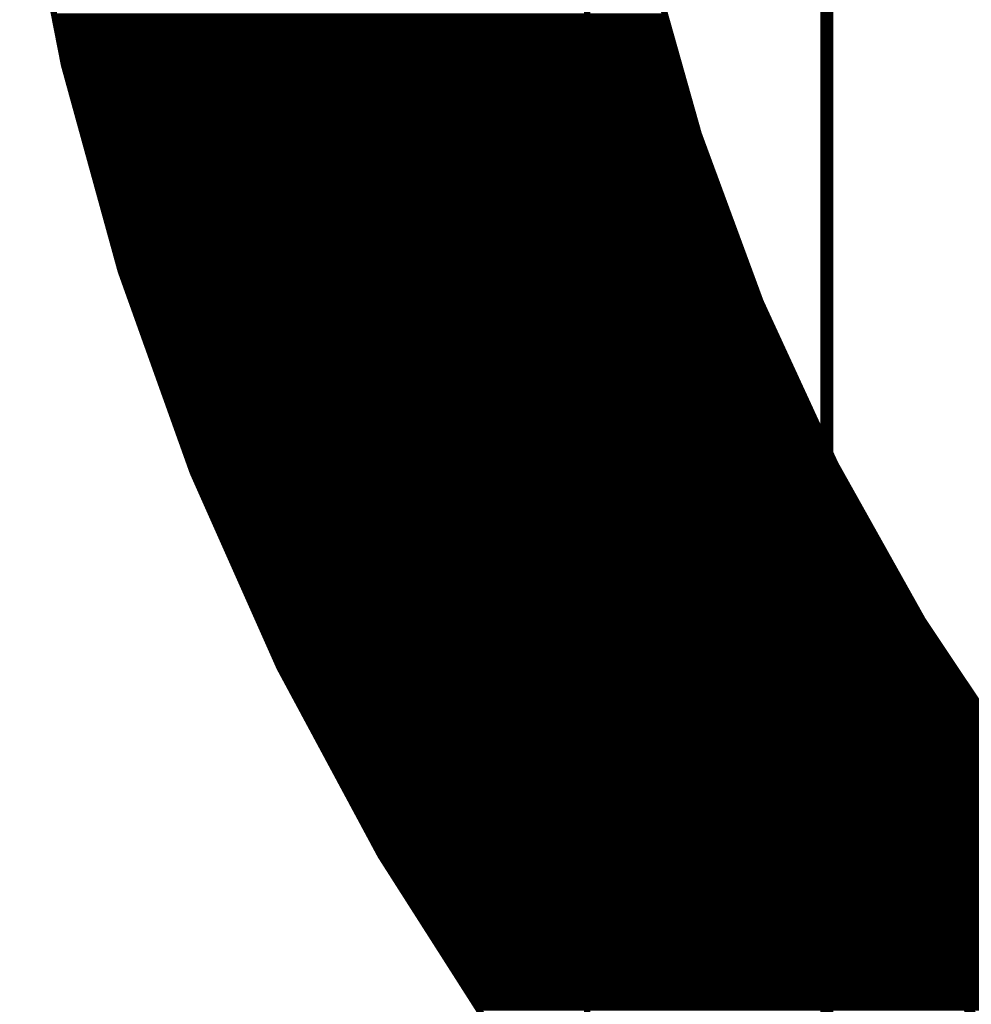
# Model space of a CAD drawing. Extents: x -13 to 79, y -40 to 78.
# Tile 17 of 96: x -13 to 2, y 7 to 23. Entities that reach past the tile are written whole.
import ezdxf

# ---------------------------------------------------------------- set-up
doc = ezdxf.new("R2010")
doc.units = 0
for name, color, linetype in [('1', 22, 'CONTINUOUS'), ('16', 175, 'CONTINUOUS'), ('20', 213, 'CONTINUOUS'), ('21', 253, 'CONTINUOUS')]:
    doc.layers.add(name, color=color, linetype=linetype)

msp = doc.modelspace()

# ---------------------------------------------------------------- linework, layer by layer
at = {"layer": '1', "const_width": 0.2032}
msp.add_lwpolyline([(0, 64.77), (0, 0)], dxfattribs=at)
at = {"layer": '16', "const_width": 0.2032}
msp.add_lwpolyline([(0, 64.77), (0, 0)], dxfattribs=at)
at = {"layer": '20', "const_width": 0.1524}
msp.add_lwpolyline([(0, 3), (0, 61.77)], dxfattribs=at)
msp.add_lwpolyline([(3.4925, 6.5375, 1), (3.4925, 9.3375, 1), (3.4925, 6.5375)], format="xyb", dxfattribs=at)
at = {"layer": '21', "const_width": 0.1016}
for points in [[(-3.81, 32.385), (-3.81, 6.35)], [(-3.81, 6.35), (-3.81, 32.385)], [(-12.126, 22.29), (-12.7806, 25.6217)], [(-2.8099, 23.9354), (-2.0385, 21.2001)], [(-12.2779, 23.0632), (-3.81, 23.0632)], [(-12.258, 22.9616), (-3.81, 22.9616)], [(-3.81, 23.0632), (-2.5639, 23.0632)], [(-3.81, 22.9616), (-2.5353, 22.9616)], [(-12.238, 22.86), (-3.81, 22.86)], [(-3.81, 22.86), (-2.5066, 22.86)], [(-12.218, 22.7584), (-3.81, 22.7584)], [(-12.1981, 22.6568), (-3.81, 22.6568)], [(-3.81, 22.7584), (-2.478, 22.7584)], [(-3.81, 22.6568), (-2.4493, 22.6568)], [(-12.1781, 22.5552), (-3.81, 22.5552)], [(-3.81, 22.5552), (-2.4207, 22.5552)], [(-12.1582, 22.4536), (-3.81, 22.4536)], [(-12.1382, 22.352), (-3.81, 22.352)], [(-3.81, 22.4536), (-2.392, 22.4536)], [(-3.81, 22.352), (-2.3634, 22.352)], [(-11.2243, 19.0165), (-12.126, 22.29)], [(-12.1151, 22.2504), (-3.81, 22.2504)], [(-3.81, 22.2504), (-2.3347, 22.2504)], [(-12.0871, 22.1488), (-3.81, 22.1488)], [(-12.0591, 22.0472), (-3.81, 22.0472)], [(-3.81, 22.1488), (-2.306, 22.1488)], [(-3.81, 22.0472), (-2.2774, 22.0472)], [(-12.0312, 21.9456), (-3.81, 21.9456)], [(-3.81, 21.9456), (-2.2487, 21.9456)], [(-12.0032, 21.844), (-3.81, 21.844)], [(-11.9752, 21.7424), (-3.81, 21.7424)], [(-3.81, 21.844), (-2.2201, 21.844)], [(-3.81, 21.7424), (-2.1914, 21.7424)], [(-11.9472, 21.6408), (-3.81, 21.6408)], [(-3.81, 21.6408), (-2.1628, 21.6408)], [(-11.9192, 21.5392), (-3.81, 21.5392)], [(-11.8912, 21.4376), (-3.81, 21.4376)], [(-3.81, 21.5392), (-2.1341, 21.5392)], [(-3.81, 21.4376), (-2.1055, 21.4376)], [(-11.8632, 21.336), (-3.81, 21.336)], [(-11.8353, 21.2344), (-3.81, 21.2344)], [(-3.81, 21.336), (-2.0768, 21.336)], [(-3.81, 21.2344), (-2.0482, 21.2344)], [(-11.8073, 21.1328), (-3.81, 21.1328)], [(-3.81, 21.1328), (-2.0137, 21.1328)], [(-2.0385, 21.2001), (-1.0548, 18.5338)], [(-11.7793, 21.0312), (-3.81, 21.0312)], [(-11.7513, 20.9296), (-3.81, 20.9296)], [(-3.81, 21.0312), (-1.9762, 21.0312)], [(-3.81, 20.9296), (-1.9387, 20.9296)], [(-11.7233, 20.828), (-3.81, 20.828)], [(-3.81, 20.828), (-1.9012, 20.828)], [(-11.6953, 20.7264), (-3.81, 20.7264)], [(-11.6673, 20.6248), (-3.81, 20.6248)], [(-3.81, 20.7264), (-1.8637, 20.7264)], [(-3.81, 20.6248), (-1.8262, 20.6248)], [(-11.6393, 20.5232), (-3.81, 20.5232)], [(-3.81, 20.5232), (-1.7888, 20.5232)], [(-11.6114, 20.4216), (-3.81, 20.4216)], [(-11.5834, 20.32), (-3.81, 20.32)], [(-3.81, 20.4216), (-1.7513, 20.4216)], [(-3.81, 20.32), (-1.7138, 20.32)], [(-11.5554, 20.2184), (-3.81, 20.2184)], [(-3.81, 20.2184), (-1.6763, 20.2184)], [(-11.5274, 20.1168), (-3.81, 20.1168)], [(-11.4994, 20.0152), (-3.81, 20.0152)], [(-3.81, 20.1168), (-1.6388, 20.1168)], [(-3.81, 20.0152), (-1.6013, 20.0152)], [(-11.4714, 19.9136), (-3.81, 19.9136)], [(-3.81, 19.9136), (-1.5639, 19.9136)], [(-11.4434, 19.812), (-3.81, 19.812)], [(-11.4155, 19.7104), (-3.81, 19.7104)], [(-3.81, 19.812), (-1.5264, 19.812)], [(-3.81, 19.7104), (-1.4889, 19.7104)], [(-11.3875, 19.6088), (-3.81, 19.6088)], [(-11.3595, 19.5072), (-3.81, 19.5072)], [(-3.81, 19.6088), (-1.4514, 19.6088)], [(-3.81, 19.5072), (-1.4139, 19.5072)], [(-11.3315, 19.4056), (-3.81, 19.4056)], [(-3.81, 19.4056), (-1.3765, 19.4056)], [(-11.3035, 19.304), (-3.81, 19.304)], [(-11.2755, 19.2024), (-3.81, 19.2024)], [(-3.81, 19.304), (-1.339, 19.304)], [(-3.81, 19.2024), (-1.3015, 19.2024)], [(-11.2475, 19.1008), (-3.81, 19.1008)], [(-3.81, 19.1008), (-1.264, 19.1008)], [(-10.0805, 15.8196), (-11.2243, 19.0165)], [(-11.2181, 18.9992), (-3.81, 18.9992)], [(-11.1818, 18.8976), (-3.81, 18.8976)], [(-3.81, 18.9992), (-1.2265, 18.9992)], [(-3.81, 18.8976), (-1.189, 18.8976)], [(-11.1454, 18.796), (-3.81, 18.796)], [(-3.81, 18.796), (-1.1516, 18.796)], [(-11.1091, 18.6944), (-3.81, 18.6944)], [(-11.0727, 18.5928), (-3.81, 18.5928)], [(-3.81, 18.6944), (-1.1141, 18.6944)], [(-3.81, 18.5928), (-1.0766, 18.5928)], [(-11.0364, 18.4912), (-3.81, 18.4912)], [(-3.81, 18.4912), (-1.0352, 18.4912)], [(-1.0548, 18.5338), (0.135, 15.9528)], [(-11, 18.3896), (-3.81, 18.3896)], [(-10.9637, 18.288), (-3.81, 18.288)], [(-3.81, 18.3896), (-0.9884, 18.3896)], [(-3.81, 18.288), (-0.9415, 18.288)], [(-10.9273, 18.1864), (-3.81, 18.1864)], [(-3.81, 18.1864), (-0.8947, 18.1864)], [(-10.891, 18.0848), (-3.81, 18.0848)], [(-10.8546, 17.9832), (-3.81, 17.9832)], [(-3.81, 18.0848), (-0.8478, 18.0848)], [(-3.81, 17.9832), (-0.801, 17.9832)], [(-10.8183, 17.8816), (-3.81, 17.8816)], [(-3.81, 17.8816), (-0.7542, 17.8816)], [(-10.7819, 17.78), (-3.81, 17.78)], [(-10.7456, 17.6784), (-3.81, 17.6784)], [(-3.81, 17.78), (-0.7073, 17.78)], [(-3.81, 17.6784), (-0.6605, 17.6784)], [(-10.7092, 17.5768), (-3.81, 17.5768)], [(-10.6729, 17.4752), (-3.81, 17.4752)], [(-3.81, 17.5768), (-0.6137, 17.5768)], [(-3.81, 17.4752), (-0.5668, 17.4752)], [(-10.6365, 17.3736), (-3.81, 17.3736)], [(-3.81, 17.3736), (-0.52, 17.3736)], [(-10.6002, 17.272), (-3.81, 17.272)], [(-10.5638, 17.1704), (-3.81, 17.1704)], [(-3.81, 17.272), (-0.4731, 17.272)], [(-3.81, 17.1704), (-0.4263, 17.1704)], [(-10.5275, 17.0688), (-3.81, 17.0688)], [(-3.81, 17.0688), (-0.3795, 17.0688)], [(-10.4911, 16.9672), (-3.81, 16.9672)], [(-10.4548, 16.8656), (-3.81, 16.8656)], [(-3.81, 16.9672), (-0.3326, 16.9672)], [(-3.81, 16.8656), (-0.2858, 16.8656)], [(-10.4184, 16.764), (-3.81, 16.764)], [(-3.81, 16.764), (-0.2389, 16.764)], [(-10.3821, 16.6624), (-3.81, 16.6624)], [(-10.3457, 16.5608), (-3.81, 16.5608)], [(-3.81, 16.6624), (-0.1921, 16.6624)], [(-3.81, 16.5608), (-0.1453, 16.5608)], [(-10.3094, 16.4592), (-3.81, 16.4592)], [(-3.81, 16.4592), (-0.0984, 16.4592)], [(-10.273, 16.3576), (-3.81, 16.3576)], [(-10.2367, 16.256), (-3.81, 16.256)], [(-3.81, 16.3576), (-0.0516, 16.3576)], [(-3.81, 16.256), (-0.0048, 16.256)], [(-10.2003, 16.1544), (-3.81, 16.1544)], [(-3.81, 16.1544), (0.0421, 16.1544)], [(-10.1639, 16.0528), (-3.81, 16.0528)], [(-10.1276, 15.9512), (-3.81, 15.9512)], [(-3.81, 16.0528), (0.0889, 16.0528)], [(-3.81, 15.9512), (0.1359, 15.9512)], [(0.135, 15.9528), (1.5237, 13.4732)], [(-10.0913, 15.8496), (-3.81, 15.8496)], [(-8.701, 12.717), (-10.0805, 15.8196)], [(-3.81, 15.8496), (0.1928, 15.8496)], [(-10.0487, 15.748), (-3.81, 15.748)], [(-10.0035, 15.6464), (-3.81, 15.6464)], [(-3.81, 15.748), (0.2497, 15.748)], [(-3.81, 15.6464), (0.3066, 15.6464)], [(-9.9583, 15.5448), (-3.81, 15.5448)], [(-9.9132, 15.4432), (-3.81, 15.4432)], [(-3.81, 15.5448), (0.3635, 15.5448)], [(-3.81, 15.4432), (0.4204, 15.4432)], [(-9.868, 15.3416), (-3.81, 15.3416)], [(-3.81, 15.3416), (0.4773, 15.3416)], [(-9.8228, 15.24), (-3.81, 15.24)], [(-9.7776, 15.1384), (-3.81, 15.1384)], [(-3.81, 15.24), (0.5342, 15.24)], [(-3.81, 15.1384), (0.5911, 15.1384)], [(-9.7325, 15.0368), (-3.81, 15.0368)], [(-3.81, 15.0368), (0.648, 15.0368)], [(-9.6873, 14.9352), (-3.81, 14.9352)], [(-9.6421, 14.8336), (-3.81, 14.8336)], [(-3.81, 14.9352), (0.7049, 14.9352)], [(-3.81, 14.8336), (0.7618, 14.8336)], [(-9.5969, 14.732), (-3.81, 14.732)], [(-3.81, 14.732), (0.8187, 14.732)], [(-9.5517, 14.6304), (-3.81, 14.6304)], [(-9.5066, 14.5288), (-3.81, 14.5288)], [(-3.81, 14.6304), (0.8756, 14.6304)], [(-3.81, 14.5288), (0.9325, 14.5288)], [(-9.4614, 14.4272), (-3.81, 14.4272)], [(-3.81, 14.4272), (0.9894, 14.4272)], [(-9.4162, 14.3256), (-3.81, 14.3256)], [(-9.371, 14.224), (-3.81, 14.224)], [(-3.81, 14.3256), (1.0463, 14.3256)], [(-3.81, 14.224), (1.1032, 14.224)], [(-9.3259, 14.1224), (-3.81, 14.1224)], [(-3.81, 14.1224), (1.1601, 14.1224)], [(-9.2807, 14.0208), (-3.81, 14.0208)], [(-9.2355, 13.9192), (-3.81, 13.9192)], [(-3.81, 14.0208), (1.217, 14.0208)], [(-3.81, 13.9192), (1.2739, 13.9192)], [(-9.1903, 13.8176), (-3.81, 13.8176)], [(-3.81, 13.8176), (1.3308, 13.8176)], [(-9.1452, 13.716), (-3.81, 13.716)], [(-9.1, 13.6144), (-3.81, 13.6144)], [(-3.81, 13.716), (1.3877, 13.716)], [(-3.81, 13.6144), (1.4446, 13.6144)], [(-9.0548, 13.5128), (-3.81, 13.5128)], [(-9.0096, 13.4112), (-3.81, 13.4112)], [(-3.81, 13.5128), (1.5015, 13.5128)], [(-3.81, 13.4112), (1.5651, 13.4112)], [(1.5237, 13.4732), (3.1026, 11.1101)], [(-8.9645, 13.3096), (-3.81, 13.3096)], [(-3.81, 13.3096), (1.633, 13.3096)], [(-8.9193, 13.208), (-3.81, 13.208)], [(-8.8741, 13.1064), (-3.81, 13.1064)], [(-3.81, 13.208), (1.7009, 13.208)], [(-3.81, 13.1064), (1.7688, 13.1064)], [(-8.8289, 13.0048), (-3.81, 13.0048)], [(-3.81, 13.0048), (1.8366, 13.0048)], [(-8.7838, 12.9032), (-3.81, 12.9032)], [(-8.7386, 12.8016), (-3.81, 12.8016)], [(-3.81, 12.9032), (1.9045, 12.9032)], [(-3.81, 12.8016), (1.9724, 12.8016)], [(-7.0935, 9.7263), (-8.701, 12.717)], [(-8.6918, 12.7), (-3.81, 12.7)], [(-3.81, 12.7), (2.0403, 12.7)], [(-8.6372, 12.5984), (-3.81, 12.5984)], [(-8.5826, 12.4968), (-3.81, 12.4968)], [(-3.81, 12.5984), (2.1082, 12.5984)], [(-3.81, 12.4968), (2.1761, 12.4968)], [(-8.528, 12.3952), (-3.81, 12.3952)], [(-3.81, 12.3952), (2.244, 12.3952)], [(-8.4734, 12.2936), (-3.81, 12.2936)], [(-8.4188, 12.192), (-3.81, 12.192)], [(-3.81, 12.2936), (2.3119, 12.2936)], [(-3.81, 12.192), (2.3797, 12.192)], [(-8.3642, 12.0904), (-3.81, 12.0904)], [(-3.81, 12.0904), (2.4476, 12.0904)], [(-8.3096, 11.9888), (-3.81, 11.9888)], [(-8.2549, 11.8872), (-3.81, 11.8872)], [(-3.81, 11.9888), (2.5155, 11.9888)], [(-3.81, 11.8872), (2.5834, 11.8872)], [(-8.2003, 11.7856), (-3.81, 11.7856)], [(-8.1457, 11.684), (-3.81, 11.684)], [(-3.81, 11.7856), (2.6513, 11.7856)], [(-3.81, 11.684), (2.7192, 11.684)], [(-8.0911, 11.5824), (-3.81, 11.5824)], [(-3.81, 11.5824), (2.7871, 11.5824)], [(-8.0365, 11.4808), (-3.81, 11.4808)], [(-7.9819, 11.3792), (-3.81, 11.3792)], [(-3.81, 11.4808), (2.8549, 11.4808)], [(-3.81, 11.3792), (2.9228, 11.3792)], [(-7.9273, 11.2776), (-3.81, 11.2776)], [(-3.81, 11.2776), (2.9907, 11.2776)], [(-7.8727, 11.176), (-3.81, 11.176)], [(-7.8181, 11.0744), (-3.81, 11.0744)], [(-3.81, 11.176), (3.0586, 11.176)], [(-3.81, 11.0744), (3.1308, 11.0744)], [(-7.7635, 10.9728), (-3.81, 10.9728)], [(-3.81, 10.9728), (3.2109, 10.9728)], [(-7.7089, 10.8712), (-3.81, 10.8712)], [(-7.6542, 10.7696), (-3.81, 10.7696)], [(-3.81, 10.8712), (3.291, 10.8712)], [(-3.81, 10.7696), (3.3711, 10.7696)], [(-7.5996, 10.668), (-3.81, 10.668)], [(-3.81, 10.668), (3.4512, 10.668)], [(-7.545, 10.5664), (-3.81, 10.5664)], [(-7.4904, 10.4648), (-3.81, 10.4648)], [(-3.81, 10.5664), (3.5313, 10.5664)], [(-3.81, 10.4648), (3.6114, 10.4648)], [(-7.4358, 10.3632), (-3.81, 10.3632)], [(-3.81, 10.3632), (3.6914, 10.3632)], [(-7.3812, 10.2616), (-3.81, 10.2616)], [(-7.3266, 10.16), (-3.81, 10.16)], [(-3.81, 10.2616), (3.7715, 10.2616)], [(-3.81, 10.16), (3.8516, 10.16)], [(-7.272, 10.0584), (-3.81, 10.0584)], [(-3.81, 10.0584), (3.9317, 10.0584)], [(-7.2174, 9.9568), (-3.81, 9.9568)], [(-7.1628, 9.8552), (-3.81, 9.8552)], [(-3.81, 9.9568), (4.0118, 9.9568)], [(-3.81, 9.8552), (4.0919, 9.8552)], [(-7.1081, 9.7536), (-3.81, 9.7536)], [(-5.267, 6.864), (-7.0935, 9.7263)], [(-7.0461, 9.652), (-3.81, 9.652)], [(-3.81, 9.7536), (4.172, 9.7536)], [(-3.81, 9.652), (4.2521, 9.652)], [(-6.9812, 9.5504), (-3.81, 9.5504)], [(-3.81, 9.5504), (4.3322, 9.5504)], [(-6.9164, 9.4488), (-3.81, 9.4488)], [(-6.8516, 9.3472), (-3.81, 9.3472)], [(-3.81, 9.4488), (4.4123, 9.4488)], [(-3.81, 9.3472), (4.4924, 9.3472)], [(-6.7867, 9.2456), (-3.81, 9.2456)], [(-3.81, 9.2456), (4.5725, 9.2456)], [(-6.7219, 9.144), (-3.81, 9.144)], [(-6.6571, 9.0424), (-3.81, 9.0424)], [(-3.81, 9.144), (4.6526, 9.144)], [(-3.81, 9.0424), (4.7327, 9.0424)], [(-6.5922, 8.9408), (-3.81, 8.9408)], [(-3.81, 8.9408), (4.8128, 8.9408)], [(-6.5274, 8.8392), (-3.81, 8.8392)], [(-6.4625, 8.7376), (-3.81, 8.7376)], [(-3.81, 8.8392), (4.8982, 8.8392)], [(-3.81, 8.7376), (4.9921, 8.7376)], [(-6.3977, 8.636), (-3.81, 8.636)], [(-3.81, 8.636), (5.086, 8.636)], [(-6.3329, 8.5344), (-3.81, 8.5344)], [(-6.268, 8.4328), (-3.81, 8.4328)], [(-3.81, 8.5344), (5.1799, 8.5344)], [(-3.81, 8.4328), (5.2739, 8.4328)], [(-6.2032, 8.3312), (-3.81, 8.3312)], [(-3.81, 8.3312), (5.3678, 8.3312)], [(-6.1384, 8.2296), (-3.81, 8.2296)], [(-6.0735, 8.128), (-3.81, 8.128)], [(-3.81, 8.2296), (5.4617, 8.2296)], [(-3.81, 8.128), (5.5556, 8.128)], [(-6.0087, 8.0264), (-3.81, 8.0264)], [(-3.81, 8.0264), (5.6495, 8.0264)], [(-5.9439, 7.9248), (-3.81, 7.9248)], [(-5.879, 7.8232), (-3.81, 7.8232)], [(-3.81, 7.9248), (5.7434, 7.9248)], [(-3.81, 7.8232), (5.8374, 7.8232)], [(-5.8142, 7.7216), (-3.81, 7.7216)], [(-5.7494, 7.62), (-3.81, 7.62)], [(-3.81, 7.7216), (5.9313, 7.7216)], [(-3.81, 7.62), (6.0252, 7.62)], [(-5.6845, 7.5184), (-3.81, 7.5184)], [(-3.81, 7.5184), (6.1191, 7.5184)], [(-5.6197, 7.4168), (-3.81, 7.4168)], [(-5.5549, 7.3152), (-3.81, 7.3152)], [(-3.81, 7.4168), (6.213, 7.4168)], [(-3.81, 7.3152), (6.307, 7.3152)]]:
    msp.add_lwpolyline(points, dxfattribs=at)
at = {"layer": '21', "const_width": 0.0508}
for points in [[(-12.258, 22.987, 1), (-12.258, 22.9362)], [(-3.81, 22.987, 1), (-3.81, 22.9362)], [(-3.81, 22.9362, 1), (-3.81, 22.987)], [(-2.5353, 22.9362, 1), (-2.5353, 22.987)], [(-12.238, 22.8854, 1), (-12.238, 22.8346)], [(-3.81, 22.8854, 1), (-3.81, 22.8346)], [(-3.81, 22.8346, 1), (-3.81, 22.8854)], [(-2.5066, 22.8346, 1), (-2.5066, 22.8854)], [(-12.218, 22.7838, 1), (-12.218, 22.733)], [(-12.1981, 22.6822, 1), (-12.1981, 22.6314)], [(-3.81, 22.7838, 1), (-3.81, 22.733)], [(-3.81, 22.6822, 1), (-3.81, 22.6314)], [(-3.81, 22.733, 1), (-3.81, 22.7838)], [(-3.81, 22.6314, 1), (-3.81, 22.6822)], [(-2.478, 22.733, 1), (-2.478, 22.7838)], [(-2.4493, 22.6314, 1), (-2.4493, 22.6822)], [(-12.1781, 22.5806, 1), (-12.1781, 22.5298)], [(-3.81, 22.5806, 1), (-3.81, 22.5298)], [(-3.81, 22.5298, 1), (-3.81, 22.5806)], [(-2.4207, 22.5298, 1), (-2.4207, 22.5806)], [(-12.1582, 22.479, 1), (-12.1582, 22.4282)], [(-12.1382, 22.3774, 1), (-12.1382, 22.3266)], [(-3.81, 22.479, 1), (-3.81, 22.4282)], [(-3.81, 22.3774, 1), (-3.81, 22.3266)], [(-3.81, 22.4282, 1), (-3.81, 22.479)], [(-3.81, 22.3266, 1), (-3.81, 22.3774)], [(-2.392, 22.4282, 1), (-2.392, 22.479)], [(-2.3634, 22.3266, 1), (-2.3634, 22.3774)], [(-12.1015, 22.2967, 1), (-12.1505, 22.2832)], [(-12.1509, 22.2851, 1), (-12.1011, 22.2948)], [(-12.1151, 22.2758, 1), (-12.1151, 22.225)], [(-3.81, 22.2758, 1), (-3.81, 22.225)], [(-3.81, 22.225, 1), (-3.81, 22.2758)], [(-2.3347, 22.225, 1), (-2.3347, 22.2758)], [(-12.0871, 22.1742, 1), (-12.0871, 22.1234)], [(-12.0591, 22.0726, 1), (-12.0591, 22.0218)], [(-3.81, 22.1742, 1), (-3.81, 22.1234)], [(-3.81, 22.0726, 1), (-3.81, 22.0218)], [(-3.81, 22.1234, 1), (-3.81, 22.1742)], [(-3.81, 22.0218, 1), (-3.81, 22.0726)], [(-2.306, 22.1234, 1), (-2.306, 22.1742)], [(-2.2774, 22.0218, 1), (-2.2774, 22.0726)], [(-12.0312, 21.971, 1), (-12.0312, 21.9202)], [(-3.81, 21.971, 1), (-3.81, 21.9202)], [(-3.81, 21.9202, 1), (-3.81, 21.971)], [(-2.2487, 21.9202, 1), (-2.2487, 21.971)], [(-12.0032, 21.8694, 1), (-12.0032, 21.8186)], [(-11.9752, 21.7678, 1), (-11.9752, 21.717)], [(-3.81, 21.8694, 1), (-3.81, 21.8186)], [(-3.81, 21.7678, 1), (-3.81, 21.717)], [(-3.81, 21.8186, 1), (-3.81, 21.8694)], [(-3.81, 21.717, 1), (-3.81, 21.7678)], [(-2.2201, 21.8186, 1), (-2.2201, 21.8694)], [(-2.1914, 21.717, 1), (-2.1914, 21.7678)], [(-11.9472, 21.6662, 1), (-11.9472, 21.6154)], [(-3.81, 21.6662, 1), (-3.81, 21.6154)], [(-3.81, 21.6154, 1), (-3.81, 21.6662)], [(-2.1628, 21.6154, 1), (-2.1628, 21.6662)], [(-11.9192, 21.5646, 1), (-11.9192, 21.5138)], [(-11.8912, 21.463, 1), (-11.8912, 21.4122)], [(-3.81, 21.5646, 1), (-3.81, 21.5138)], [(-3.81, 21.463, 1), (-3.81, 21.4122)], [(-3.81, 21.5138, 1), (-3.81, 21.5646)], [(-3.81, 21.4122, 1), (-3.81, 21.463)], [(-2.1341, 21.5138, 1), (-2.1341, 21.5646)], [(-2.1055, 21.4122, 1), (-2.1055, 21.463)], [(-11.8632, 21.3614, 1), (-11.8632, 21.3106)], [(-11.8353, 21.2598, 1), (-11.8353, 21.209)], [(-3.81, 21.3614, 1), (-3.81, 21.3106)], [(-3.81, 21.2598, 1), (-3.81, 21.209)], [(-3.81, 21.3106, 1), (-3.81, 21.3614)], [(-3.81, 21.209, 1), (-3.81, 21.2598)], [(-2.0768, 21.3106, 1), (-2.0768, 21.3614)], [(-2.0482, 21.209, 1), (-2.0482, 21.2598)], [(-11.8073, 21.1582, 1), (-11.8073, 21.1074)], [(-3.81, 21.1582, 1), (-3.81, 21.1074)], [(-3.81, 21.1074, 1), (-3.81, 21.1582)], [(-2.0147, 21.2089, 1), (-2.0623, 21.1913)], [(-2.0629, 21.1932, 1), (-2.014, 21.207)], [(-2.0137, 21.1074, 1), (-2.0137, 21.1582)], [(-11.7793, 21.0566, 1), (-11.7793, 21.0058)], [(-11.7513, 20.955, 1), (-11.7513, 20.9042)], [(-3.81, 21.0566, 1), (-3.81, 21.0058)], [(-3.81, 20.955, 1), (-3.81, 20.9042)], [(-3.81, 21.0058, 1), (-3.81, 21.0566)], [(-3.81, 20.9042, 1), (-3.81, 20.955)], [(-1.9762, 21.0058, 1), (-1.9762, 21.0566)], [(-1.9387, 20.9042, 1), (-1.9387, 20.955)], [(-11.7233, 20.8534, 1), (-11.7233, 20.8026)], [(-3.81, 20.8534, 1), (-3.81, 20.8026)], [(-3.81, 20.8026, 1), (-3.81, 20.8534)], [(-1.9012, 20.8026, 1), (-1.9012, 20.8534)], [(-11.6953, 20.7518, 1), (-11.6953, 20.701)], [(-11.6673, 20.6502, 1), (-11.6673, 20.5994)], [(-3.81, 20.7518, 1), (-3.81, 20.701)], [(-3.81, 20.6502, 1), (-3.81, 20.5994)], [(-3.81, 20.701, 1), (-3.81, 20.7518)], [(-3.81, 20.5994, 1), (-3.81, 20.6502)], [(-1.8637, 20.701, 1), (-1.8637, 20.7518)], [(-1.8262, 20.5994, 1), (-1.8262, 20.6502)], [(-11.6393, 20.5486, 1), (-11.6393, 20.4978)], [(-3.81, 20.5486, 1), (-3.81, 20.4978)], [(-3.81, 20.4978, 1), (-3.81, 20.5486)], [(-1.7888, 20.4978, 1), (-1.7888, 20.5486)], [(-11.6114, 20.447, 1), (-11.6114, 20.3962)], [(-11.5834, 20.3454, 1), (-11.5834, 20.2946)], [(-3.81, 20.447, 1), (-3.81, 20.3962)], [(-3.81, 20.3454, 1), (-3.81, 20.2946)], [(-3.81, 20.3962, 1), (-3.81, 20.447)], [(-3.81, 20.2946, 1), (-3.81, 20.3454)], [(-1.7513, 20.3962, 1), (-1.7513, 20.447)], [(-1.7138, 20.2946, 1), (-1.7138, 20.3454)], [(-11.5554, 20.2438, 1), (-11.5554, 20.193)], [(-3.81, 20.2438, 1), (-3.81, 20.193)], [(-3.81, 20.193, 1), (-3.81, 20.2438)], [(-1.6763, 20.193, 1), (-1.6763, 20.2438)], [(-11.5274, 20.1422, 1), (-11.5274, 20.0914)], [(-11.4994, 20.0406, 1), (-11.4994, 19.9898)], [(-3.81, 20.1422, 1), (-3.81, 20.0914)], [(-3.81, 20.0406, 1), (-3.81, 19.9898)], [(-3.81, 20.0914, 1), (-3.81, 20.1422)], [(-3.81, 19.9898, 1), (-3.81, 20.0406)], [(-1.6388, 20.0914, 1), (-1.6388, 20.1422)], [(-1.6013, 19.9898, 1), (-1.6013, 20.0406)], [(-11.4714, 19.939, 1), (-11.4714, 19.8882)], [(-3.81, 19.939, 1), (-3.81, 19.8882)], [(-3.81, 19.8882, 1), (-3.81, 19.939)], [(-1.5639, 19.8882, 1), (-1.5639, 19.939)], [(-11.4434, 19.8374, 1), (-11.4434, 19.7866)], [(-11.4155, 19.7358, 1), (-11.4155, 19.685)], [(-3.81, 19.8374, 1), (-3.81, 19.7866)], [(-3.81, 19.7358, 1), (-3.81, 19.685)], [(-3.81, 19.7866, 1), (-3.81, 19.8374)], [(-3.81, 19.685, 1), (-3.81, 19.7358)], [(-1.5264, 19.7866, 1), (-1.5264, 19.8374)], [(-1.4889, 19.685, 1), (-1.4889, 19.7358)], [(-11.3875, 19.6342, 1), (-11.3875, 19.5834)], [(-3.81, 19.6342, 1), (-3.81, 19.5834)], [(-3.81, 19.5834, 1), (-3.81, 19.6342)], [(-1.4514, 19.5834, 1), (-1.4514, 19.6342)], [(-11.3595, 19.5326, 1), (-11.3595, 19.4818)], [(-11.3315, 19.431, 1), (-11.3315, 19.3802)], [(-3.81, 19.5326, 1), (-3.81, 19.4818)], [(-3.81, 19.431, 1), (-3.81, 19.3802)], [(-3.81, 19.4818, 1), (-3.81, 19.5326)], [(-3.81, 19.3802, 1), (-3.81, 19.431)], [(-1.4139, 19.4818, 1), (-1.4139, 19.5326)], [(-1.3765, 19.3802, 1), (-1.3765, 19.431)], [(-11.3035, 19.3294, 1), (-11.3035, 19.2786)], [(-11.2755, 19.2278, 1), (-11.2755, 19.177)], [(-3.81, 19.3294, 1), (-3.81, 19.2786)], [(-3.81, 19.2278, 1), (-3.81, 19.177)], [(-3.81, 19.2786, 1), (-3.81, 19.3294)], [(-3.81, 19.177, 1), (-3.81, 19.2278)], [(-1.339, 19.2786, 1), (-1.339, 19.3294)], [(-1.3015, 19.177, 1), (-1.3015, 19.2278)], [(-11.2475, 19.1262, 1), (-11.2475, 19.0754)], [(-3.81, 19.1262, 1), (-3.81, 19.0754)], [(-3.81, 19.0754, 1), (-3.81, 19.1262)], [(-1.264, 19.0754, 1), (-1.264, 19.1262)], [(-11.2004, 19.025, 1), (-11.2482, 19.0079)], [(-11.2488, 19.0097, 1), (-11.1998, 19.0232)], [(-11.2181, 19.0246, 1), (-11.2181, 18.9738)], [(-11.1818, 18.923, 1), (-11.1818, 18.8722)], [(-3.81, 19.0246, 1), (-3.81, 18.9738)], [(-3.81, 18.923, 1), (-3.81, 18.8722)], [(-3.81, 18.9738, 1), (-3.81, 19.0246)], [(-3.81, 18.8722, 1), (-3.81, 18.923)], [(-1.2265, 18.9738, 1), (-1.2265, 19.0246)], [(-1.189, 18.8722, 1), (-1.189, 18.923)], [(-11.1454, 18.8214, 1), (-11.1454, 18.7706)], [(-3.81, 18.8214, 1), (-3.81, 18.7706)], [(-3.81, 18.7706, 1), (-3.81, 18.8214)], [(-1.1516, 18.7706, 1), (-1.1516, 18.8214)], [(-11.1091, 18.7198, 1), (-11.1091, 18.669)], [(-11.0727, 18.6182, 1), (-11.0727, 18.5674)], [(-3.81, 18.7198, 1), (-3.81, 18.669)], [(-3.81, 18.6182, 1), (-3.81, 18.5674)], [(-3.81, 18.669, 1), (-3.81, 18.7198)], [(-3.81, 18.5674, 1), (-3.81, 18.6182)], [(-1.1141, 18.669, 1), (-1.1141, 18.7198)], [(-1.0766, 18.5674, 1), (-1.0766, 18.6182)], [(-11.0364, 18.5166, 1), (-11.0364, 18.4658)], [(-3.81, 18.5166, 1), (-3.81, 18.4658)], [(-3.81, 18.4658, 1), (-3.81, 18.5166)], [(-1.0318, 18.5444, 1), (-1.0779, 18.5231)], [(-1.0786, 18.525, 1), (-1.031, 18.5426)], [(-1.0352, 18.4658, 1), (-1.0352, 18.5166)], [(-11, 18.415, 1), (-11, 18.3642)], [(-10.9637, 18.3134, 1), (-10.9637, 18.2626)], [(-3.81, 18.415, 1), (-3.81, 18.3642)], [(-3.81, 18.3134, 1), (-3.81, 18.2626)], [(-3.81, 18.3642, 1), (-3.81, 18.415)], [(-3.81, 18.2626, 1), (-3.81, 18.3134)], [(-0.9884, 18.3642, 1), (-0.9884, 18.415)], [(-0.9415, 18.2626, 1), (-0.9415, 18.3134)], [(-10.9273, 18.2118, 1), (-10.9273, 18.161)], [(-3.81, 18.2118, 1), (-3.81, 18.161)], [(-3.81, 18.161, 1), (-3.81, 18.2118)], [(-0.8947, 18.161, 1), (-0.8947, 18.2118)], [(-10.891, 18.1102, 1), (-10.891, 18.0594)], [(-10.8546, 18.0086, 1), (-10.8546, 17.9578)], [(-3.81, 18.1102, 1), (-3.81, 18.0594)], [(-3.81, 18.0086, 1), (-3.81, 17.9578)], [(-3.81, 18.0594, 1), (-3.81, 18.1102)], [(-3.81, 17.9578, 1), (-3.81, 18.0086)], [(-0.8478, 18.0594, 1), (-0.8478, 18.1102)], [(-0.801, 17.9578, 1), (-0.801, 18.0086)], [(-10.8183, 17.907, 1), (-10.8183, 17.8562)], [(-3.81, 17.907, 1), (-3.81, 17.8562)], [(-3.81, 17.8562, 1), (-3.81, 17.907)], [(-0.7542, 17.8562, 1), (-0.7542, 17.907)], [(-10.7819, 17.8054, 1), (-10.7819, 17.7546)], [(-10.7456, 17.7038, 1), (-10.7456, 17.653)], [(-3.81, 17.8054, 1), (-3.81, 17.7546)], [(-3.81, 17.7038, 1), (-3.81, 17.653)], [(-3.81, 17.7546, 1), (-3.81, 17.8054)], [(-3.81, 17.653, 1), (-3.81, 17.7038)], [(-0.7073, 17.7546, 1), (-0.7073, 17.8054)], [(-0.6605, 17.653, 1), (-0.6605, 17.7038)], [(-10.7092, 17.6022, 1), (-10.7092, 17.5514)], [(-10.6729, 17.5006, 1), (-10.6729, 17.4498)], [(-3.81, 17.6022, 1), (-3.81, 17.5514)], [(-3.81, 17.5006, 1), (-3.81, 17.4498)], [(-3.81, 17.5514, 1), (-3.81, 17.6022)], [(-3.81, 17.4498, 1), (-3.81, 17.5006)], [(-0.6137, 17.5514, 1), (-0.6137, 17.6022)], [(-0.5668, 17.4498, 1), (-0.5668, 17.5006)], [(-10.6365, 17.399, 1), (-10.6365, 17.3482)], [(-3.81, 17.399, 1), (-3.81, 17.3482)], [(-3.81, 17.3482, 1), (-3.81, 17.399)], [(-0.52, 17.3482, 1), (-0.52, 17.399)], [(-10.6002, 17.2974, 1), (-10.6002, 17.2466)], [(-10.5638, 17.1958, 1), (-10.5638, 17.145)], [(-3.81, 17.2974, 1), (-3.81, 17.2466)], [(-3.81, 17.1958, 1), (-3.81, 17.145)], [(-3.81, 17.2466, 1), (-3.81, 17.2974)], [(-3.81, 17.145, 1), (-3.81, 17.1958)], [(-0.4731, 17.2466, 1), (-0.4731, 17.2974)], [(-0.4263, 17.145, 1), (-0.4263, 17.1958)], [(-10.5275, 17.0942, 1), (-10.5275, 17.0434)], [(-3.81, 17.0942, 1), (-3.81, 17.0434)], [(-3.81, 17.0434, 1), (-3.81, 17.0942)], [(-0.3795, 17.0434, 1), (-0.3795, 17.0942)], [(-10.4911, 16.9926, 1), (-10.4911, 16.9418)], [(-10.4548, 16.891, 1), (-10.4548, 16.8402)], [(-3.81, 16.9926, 1), (-3.81, 16.9418)], [(-3.81, 16.891, 1), (-3.81, 16.8402)], [(-3.81, 16.9418, 1), (-3.81, 16.9926)], [(-3.81, 16.8402, 1), (-3.81, 16.891)], [(-0.3326, 16.9418, 1), (-0.3326, 16.9926)], [(-0.2858, 16.8402, 1), (-0.2858, 16.891)], [(-10.4184, 16.7894, 1), (-10.4184, 16.7386)], [(-3.81, 16.7894, 1), (-3.81, 16.7386)], [(-3.81, 16.7386, 1), (-3.81, 16.7894)], [(-0.2389, 16.7386, 1), (-0.2389, 16.7894)], [(-10.3821, 16.6878, 1), (-10.3821, 16.637)], [(-10.3457, 16.5862, 1), (-10.3457, 16.5354)], [(-3.81, 16.6878, 1), (-3.81, 16.637)], [(-3.81, 16.5862, 1), (-3.81, 16.5354)], [(-3.81, 16.637, 1), (-3.81, 16.6878)], [(-3.81, 16.5354, 1), (-3.81, 16.5862)], [(-0.1921, 16.637, 1), (-0.1921, 16.6878)], [(-0.1453, 16.5354, 1), (-0.1453, 16.5862)], [(-10.3094, 16.4846, 1), (-10.3094, 16.4338)], [(-3.81, 16.4846, 1), (-3.81, 16.4338)], [(-3.81, 16.4338, 1), (-3.81, 16.4846)], [(-0.0984, 16.4338, 1), (-0.0984, 16.4846)], [(-10.273, 16.383, 1), (-10.273, 16.3322)], [(-10.2367, 16.2814, 1), (-10.2367, 16.2306)], [(-3.81, 16.383, 1), (-3.81, 16.3322)], [(-3.81, 16.2814, 1), (-3.81, 16.2306)], [(-3.81, 16.3322, 1), (-3.81, 16.383)], [(-3.81, 16.2306, 1), (-3.81, 16.2814)], [(-0.0516, 16.3322, 1), (-0.0516, 16.383)], [(-0.0048, 16.2306, 1), (-0.0048, 16.2814)], [(-10.2003, 16.1798, 1), (-10.2003, 16.129)], [(-3.81, 16.1798, 1), (-3.81, 16.129)], [(-3.81, 16.129, 1), (-3.81, 16.1798)], [(0.0421, 16.129, 1), (0.0421, 16.1798)], [(-10.1639, 16.0782, 1), (-10.1639, 16.0274)], [(-10.1276, 15.9766, 1), (-10.1276, 15.9258)], [(-3.81, 16.0782, 1), (-3.81, 16.0274)], [(-3.81, 15.9766, 1), (-3.81, 15.9258)], [(-3.81, 16.0274, 1), (-3.81, 16.0782)], [(-3.81, 15.9258, 1), (-3.81, 15.9766)], [(0.0889, 16.0274, 1), (0.0889, 16.0782)], [(0.1572, 15.9652, 1), (0.1129, 15.9404)], [(0.112, 15.9422, 1), (0.1581, 15.9634)], [(0.1359, 15.9258, 1), (0.1359, 15.9766)], [(-10.0913, 15.875, 1), (-10.0913, 15.8242)], [(-10.0573, 15.8299, 1), (-10.1037, 15.8092)], [(-10.1044, 15.811, 1), (-10.0566, 15.8281)], [(-3.81, 15.875, 1), (-3.81, 15.8242)], [(-3.81, 15.8242, 1), (-3.81, 15.875)], [(0.1928, 15.8242, 1), (0.1928, 15.875)], [(-10.0487, 15.7734, 1), (-10.0487, 15.7226)], [(-10.0035, 15.6718, 1), (-10.0035, 15.621)], [(-3.81, 15.7734, 1), (-3.81, 15.7226)], [(-3.81, 15.6718, 1), (-3.81, 15.621)], [(-3.81, 15.7226, 1), (-3.81, 15.7734)], [(-3.81, 15.621, 1), (-3.81, 15.6718)], [(0.2497, 15.7226, 1), (0.2497, 15.7734)], [(0.3066, 15.621, 1), (0.3066, 15.6718)], [(-9.9583, 15.5702, 1), (-9.9583, 15.5194)], [(-9.9132, 15.4686, 1), (-9.9132, 15.4178)], [(-3.81, 15.5702, 1), (-3.81, 15.5194)], [(-3.81, 15.4686, 1), (-3.81, 15.4178)], [(-3.81, 15.5194, 1), (-3.81, 15.5702)], [(-3.81, 15.4178, 1), (-3.81, 15.4686)], [(0.3635, 15.5194, 1), (0.3635, 15.5702)], [(0.4204, 15.4178, 1), (0.4204, 15.4686)], [(-9.868, 15.367, 1), (-9.868, 15.3162)], [(-3.81, 15.367, 1), (-3.81, 15.3162)], [(-3.81, 15.3162, 1), (-3.81, 15.367)], [(0.4773, 15.3162, 1), (0.4773, 15.367)], [(-9.8228, 15.2654, 1), (-9.8228, 15.2146)], [(-9.7776, 15.1638, 1), (-9.7776, 15.113)], [(-3.81, 15.2654, 1), (-3.81, 15.2146)], [(-3.81, 15.1638, 1), (-3.81, 15.113)], [(-3.81, 15.2146, 1), (-3.81, 15.2654)], [(-3.81, 15.113, 1), (-3.81, 15.1638)], [(0.5342, 15.2146, 1), (0.5342, 15.2654)], [(0.5911, 15.113, 1), (0.5911, 15.1638)], [(-9.7325, 15.0622, 1), (-9.7325, 15.0114)], [(-3.81, 15.0622, 1), (-3.81, 15.0114)], [(-3.81, 15.0114, 1), (-3.81, 15.0622)], [(0.648, 15.0114, 1), (0.648, 15.0622)], [(-9.6873, 14.9606, 1), (-9.6873, 14.9098)], [(-9.6421, 14.859, 1), (-9.6421, 14.8082)], [(-3.81, 14.9606, 1), (-3.81, 14.9098)], [(-3.81, 14.859, 1), (-3.81, 14.8082)], [(-3.81, 14.9098, 1), (-3.81, 14.9606)], [(-3.81, 14.8082, 1), (-3.81, 14.859)], [(0.7049, 14.9098, 1), (0.7049, 14.9606)], [(0.7618, 14.8082, 1), (0.7618, 14.859)], [(-9.5969, 14.7574, 1), (-9.5969, 14.7066)], [(-3.81, 14.7574, 1), (-3.81, 14.7066)], [(-3.81, 14.7066, 1), (-3.81, 14.7574)], [(0.8187, 14.7066, 1), (0.8187, 14.7574)], [(-9.5517, 14.6558, 1), (-9.5517, 14.605)], [(-9.5066, 14.5542, 1), (-9.5066, 14.5034)], [(-3.81, 14.6558, 1), (-3.81, 14.605)], [(-3.81, 14.5542, 1), (-3.81, 14.5034)], [(-3.81, 14.605, 1), (-3.81, 14.6558)], [(-3.81, 14.5034, 1), (-3.81, 14.5542)], [(0.8756, 14.605, 1), (0.8756, 14.6558)], [(0.9325, 14.5034, 1), (0.9325, 14.5542)], [(-9.4614, 14.4526, 1), (-9.4614, 14.4018)], [(-3.81, 14.4526, 1), (-3.81, 14.4018)], [(-3.81, 14.4018, 1), (-3.81, 14.4526)], [(0.9894, 14.4018, 1), (0.9894, 14.4526)], [(-9.4162, 14.351, 1), (-9.4162, 14.3002)], [(-9.371, 14.2494, 1), (-9.371, 14.1986)], [(-3.81, 14.351, 1), (-3.81, 14.3002)], [(-3.81, 14.2494, 1), (-3.81, 14.1986)], [(-3.81, 14.3002, 1), (-3.81, 14.351)], [(-3.81, 14.1986, 1), (-3.81, 14.2494)], [(1.0463, 14.3002, 1), (1.0463, 14.351)], [(1.1032, 14.1986, 1), (1.1032, 14.2494)], [(-9.3259, 14.1478, 1), (-9.3259, 14.097)], [(-3.81, 14.1478, 1), (-3.81, 14.097)], [(-3.81, 14.097, 1), (-3.81, 14.1478)], [(1.1601, 14.097, 1), (1.1601, 14.1478)], [(-9.2807, 14.0462, 1), (-9.2807, 13.9954)], [(-9.2355, 13.9446, 1), (-9.2355, 13.8938)], [(-3.81, 14.0462, 1), (-3.81, 13.9954)], [(-3.81, 13.9446, 1), (-3.81, 13.8938)], [(-3.81, 13.9954, 1), (-3.81, 14.0462)], [(-3.81, 13.8938, 1), (-3.81, 13.9446)], [(1.217, 13.9954, 1), (1.217, 14.0462)], [(1.2739, 13.8938, 1), (1.2739, 13.9446)], [(-9.1903, 13.843, 1), (-9.1903, 13.7922)], [(-3.81, 13.843, 1), (-3.81, 13.7922)], [(-3.81, 13.7922, 1), (-3.81, 13.843)], [(1.3308, 13.7922, 1), (1.3308, 13.843)], [(-9.1452, 13.7414, 1), (-9.1452, 13.6906)], [(-9.1, 13.6398, 1), (-9.1, 13.589)], [(-3.81, 13.7414, 1), (-3.81, 13.6906)], [(-3.81, 13.6398, 1), (-3.81, 13.589)], [(-3.81, 13.6906, 1), (-3.81, 13.7414)], [(-3.81, 13.589, 1), (-3.81, 13.6398)], [(1.3877, 13.6906, 1), (1.3877, 13.7414)], [(1.4446, 13.589, 1), (1.4446, 13.6398)], [(-9.0548, 13.5382, 1), (-9.0548, 13.4874)], [(-9.0096, 13.4366, 1), (-9.0096, 13.3858)], [(-3.81, 13.5382, 1), (-3.81, 13.4874)], [(-3.81, 13.4366, 1), (-3.81, 13.3858)], [(-3.81, 13.4874, 1), (-3.81, 13.5382)], [(-3.81, 13.3858, 1), (-3.81, 13.4366)], [(1.5448, 13.4873, 1), (1.5026, 13.4591)], [(1.5015, 13.4874, 1), (1.5015, 13.5382)], [(1.5015, 13.4608, 1), (1.5459, 13.4856)], [(1.5651, 13.3858, 1), (1.5651, 13.4366)], [(-8.9645, 13.335, 1), (-8.9645, 13.2842)], [(-3.81, 13.335, 1), (-3.81, 13.2842)], [(-3.81, 13.2842, 1), (-3.81, 13.335)], [(1.633, 13.2842, 1), (1.633, 13.335)], [(-8.9193, 13.2334, 1), (-8.9193, 13.1826)], [(-8.8741, 13.1318, 1), (-8.8741, 13.081)], [(-3.81, 13.2334, 1), (-3.81, 13.1826)], [(-3.81, 13.1318, 1), (-3.81, 13.081)], [(-3.81, 13.1826, 1), (-3.81, 13.2334)], [(-3.81, 13.081, 1), (-3.81, 13.1318)], [(1.7009, 13.1826, 1), (1.7009, 13.2334)], [(1.7688, 13.081, 1), (1.7688, 13.1318)], [(-8.8289, 13.0302, 1), (-8.8289, 12.9794)], [(-3.81, 13.0302, 1), (-3.81, 12.9794)], [(-3.81, 12.9794, 1), (-3.81, 13.0302)], [(1.8366, 12.9794, 1), (1.8366, 13.0302)], [(-8.7838, 12.9286, 1), (-8.7838, 12.8778)], [(-8.7386, 12.827, 1), (-8.7386, 12.7762)], [(-3.81, 12.9286, 1), (-3.81, 12.8778)], [(-3.81, 12.827, 1), (-3.81, 12.7762)], [(-3.81, 12.8778, 1), (-3.81, 12.9286)], [(-3.81, 12.7762, 1), (-3.81, 12.827)], [(1.9045, 12.8778, 1), (1.9045, 12.9286)], [(1.9724, 12.7762, 1), (1.9724, 12.827)], [(-8.6786, 12.7291, 1), (-8.7234, 12.705)], [(-8.7242, 12.7067, 1), (-8.6778, 12.7274)], [(-8.6918, 12.7254, 1), (-8.6918, 12.6746)], [(-3.81, 12.7254, 1), (-3.81, 12.6746)], [(-3.81, 12.6746, 1), (-3.81, 12.7254)], [(2.0403, 12.6746, 1), (2.0403, 12.7254)], [(-8.6372, 12.6238, 1), (-8.6372, 12.573)], [(-8.5826, 12.5222, 1), (-8.5826, 12.4714)], [(-3.81, 12.6238, 1), (-3.81, 12.573)], [(-3.81, 12.5222, 1), (-3.81, 12.4714)], [(-3.81, 12.573, 1), (-3.81, 12.6238)], [(-3.81, 12.4714, 1), (-3.81, 12.5222)], [(2.1082, 12.573, 1), (2.1082, 12.6238)], [(2.1761, 12.4714, 1), (2.1761, 12.5222)], [(-8.528, 12.4206, 1), (-8.528, 12.3698)], [(-3.81, 12.4206, 1), (-3.81, 12.3698)], [(-3.81, 12.3698, 1), (-3.81, 12.4206)], [(2.244, 12.3698, 1), (2.244, 12.4206)], [(-8.4734, 12.319, 1), (-8.4734, 12.2682)], [(-8.4188, 12.2174, 1), (-8.4188, 12.1666)], [(-3.81, 12.319, 1), (-3.81, 12.2682)], [(-3.81, 12.2174, 1), (-3.81, 12.1666)], [(-3.81, 12.2682, 1), (-3.81, 12.319)], [(-3.81, 12.1666, 1), (-3.81, 12.2174)], [(2.3119, 12.2682, 1), (2.3119, 12.319)], [(-8.3642, 12.1158, 1), (-8.3642, 12.065)], [(-3.81, 12.1158, 1), (-3.81, 12.065)], [(-3.81, 12.065, 1), (-3.81, 12.1158)], [(-8.3096, 12.0142, 1), (-8.3096, 11.9634)], [(-8.2549, 11.9126, 1), (-8.2549, 11.8618)], [(-3.81, 12.0142, 1), (-3.81, 11.9634)], [(-3.81, 11.9126, 1), (-3.81, 11.8618)], [(-3.81, 11.9634, 1), (-3.81, 12.0142)], [(-3.81, 11.8618, 1), (-3.81, 11.9126)], [(-8.2003, 11.811, 1), (-8.2003, 11.7602)], [(-8.1457, 11.7094, 1), (-8.1457, 11.6586)], [(-3.81, 11.811, 1), (-3.81, 11.7602)], [(-3.81, 11.7094, 1), (-3.81, 11.6586)], [(-3.81, 11.7602, 1), (-3.81, 11.811)], [(-3.81, 11.6586, 1), (-3.81, 11.7094)], [(-8.0911, 11.6078, 1), (-8.0911, 11.557)], [(-3.81, 11.6078, 1), (-3.81, 11.557)], [(-3.81, 11.557, 1), (-3.81, 11.6078)], [(-8.0365, 11.5062, 1), (-8.0365, 11.4554)], [(-7.9819, 11.4046, 1), (-7.9819, 11.3538)], [(-3.81, 11.5062, 1), (-3.81, 11.4554)], [(-3.81, 11.4046, 1), (-3.81, 11.3538)], [(-3.81, 11.4554, 1), (-3.81, 11.5062)], [(-3.81, 11.3538, 1), (-3.81, 11.4046)], [(-7.9273, 11.303, 1), (-7.9273, 11.2522)], [(-3.81, 11.303, 1), (-3.81, 11.2522)], [(-3.81, 11.2522, 1), (-3.81, 11.303)], [(-7.8727, 11.2014, 1), (-7.8727, 11.1506)], [(-7.8181, 11.0998, 1), (-7.8181, 11.049)], [(-3.81, 11.2014, 1), (-3.81, 11.1506)], [(-3.81, 11.0998, 1), (-3.81, 11.049)], [(-3.81, 11.1506, 1), (-3.81, 11.2014)], [(-3.81, 11.049, 1), (-3.81, 11.0998)], [(-7.7635, 10.9982, 1), (-7.7635, 10.9474)], [(-3.81, 10.9982, 1), (-3.81, 10.9474)], [(-3.81, 10.9474, 1), (-3.81, 10.9982)], [(-7.7089, 10.8966, 1), (-7.7089, 10.8458)], [(-7.6542, 10.795, 1), (-7.6542, 10.7442)], [(-3.81, 10.8966, 1), (-3.81, 10.8458)], [(-3.81, 10.795, 1), (-3.81, 10.7442)], [(-3.81, 10.8458, 1), (-3.81, 10.8966)], [(-3.81, 10.7442, 1), (-3.81, 10.795)], [(-7.5996, 10.6934, 1), (-7.5996, 10.6426)], [(-3.81, 10.6934, 1), (-3.81, 10.6426)], [(-3.81, 10.6426, 1), (-3.81, 10.6934)], [(-7.545, 10.5918, 1), (-7.545, 10.541)], [(-7.4904, 10.4902, 1), (-7.4904, 10.4394)], [(-3.81, 10.5918, 1), (-3.81, 10.541)], [(-3.81, 10.4902, 1), (-3.81, 10.4394)], [(-3.81, 10.541, 1), (-3.81, 10.5918)], [(-3.81, 10.4394, 1), (-3.81, 10.4902)], [(-7.4358, 10.3886, 1), (-7.4358, 10.3378)], [(-3.81, 10.3886, 1), (-3.81, 10.3378)], [(-3.81, 10.3378, 1), (-3.81, 10.3886)], [(-7.3812, 10.287, 1), (-7.3812, 10.2362)], [(-7.3266, 10.1854, 1), (-7.3266, 10.1346)], [(-3.81, 10.287, 1), (-3.81, 10.2362)], [(-3.81, 10.1854, 1), (-3.81, 10.1346)], [(-3.81, 10.2362, 1), (-3.81, 10.287)], [(-3.81, 10.1346, 1), (-3.81, 10.1854)], [(-7.272, 10.0838, 1), (-7.272, 10.033)], [(-3.81, 10.0838, 1), (-3.81, 10.033)], [(-3.81, 10.033, 1), (-3.81, 10.0838)], [(-7.2174, 9.9822, 1), (-7.2174, 9.9314)], [(-7.1628, 9.8806, 1), (-7.1628, 9.8298)], [(-3.81, 9.9822, 1), (-3.81, 9.9314)], [(-3.81, 9.8806, 1), (-3.81, 9.8298)], [(-3.81, 9.9314, 1), (-3.81, 9.9822)], [(-3.81, 9.8298, 1), (-3.81, 9.8806)], [(-7.1081, 9.779, 1), (-7.1081, 9.7282)], [(-7.0721, 9.74, 1), (-7.1149, 9.7126)], [(-7.1158, 9.7143, 1), (-7.0711, 9.7383)], [(-7.0461, 9.6774, 1), (-7.0461, 9.6266)], [(-3.81, 9.779, 1), (-3.81, 9.7282)], [(-3.81, 9.6774, 1), (-3.81, 9.6266)], [(-3.81, 9.7282, 1), (-3.81, 9.779)], [(-3.81, 9.6266, 1), (-3.81, 9.6774)], [(-6.9812, 9.5758, 1), (-6.9812, 9.525)], [(-3.81, 9.5758, 1), (-3.81, 9.525)], [(-3.81, 9.525, 1), (-3.81, 9.5758)], [(-6.9164, 9.4742, 1), (-6.9164, 9.4234)], [(-6.8516, 9.3726, 1), (-6.8516, 9.3218)], [(-3.81, 9.4742, 1), (-3.81, 9.4234)], [(-3.81, 9.3726, 1), (-3.81, 9.3218)], [(-3.81, 9.4234, 1), (-3.81, 9.4742)], [(-3.81, 9.3218, 1), (-3.81, 9.3726)], [(-6.7867, 9.271, 1), (-6.7867, 9.2202)], [(-3.81, 9.271, 1), (-3.81, 9.2202)], [(-3.81, 9.2202, 1), (-3.81, 9.271)], [(-6.7219, 9.1694, 1), (-6.7219, 9.1186)], [(-6.6571, 9.0678, 1), (-6.6571, 9.017)], [(-3.81, 9.1694, 1), (-3.81, 9.1186)], [(-3.81, 9.0678, 1), (-3.81, 9.017)], [(-3.81, 9.1186, 1), (-3.81, 9.1694)], [(-3.81, 9.017, 1), (-3.81, 9.0678)], [(-6.5922, 8.9662, 1), (-6.5922, 8.9154)], [(-3.81, 8.9662, 1), (-3.81, 8.9154)], [(-3.81, 8.9154, 1), (-3.81, 8.9662)], [(-6.5274, 8.8646, 1), (-6.5274, 8.8138)], [(-6.4625, 8.763, 1), (-6.4625, 8.7122)], [(-3.81, 8.8646, 1), (-3.81, 8.8138)], [(-3.81, 8.763, 1), (-3.81, 8.7122)], [(-3.81, 8.8138, 1), (-3.81, 8.8646)], [(-3.81, 8.7122, 1), (-3.81, 8.763)], [(-6.3977, 8.6614, 1), (-6.3977, 8.6106)], [(-3.81, 8.6614, 1), (-3.81, 8.6106)], [(-3.81, 8.6106, 1), (-3.81, 8.6614)], [(-6.3329, 8.5598, 1), (-6.3329, 8.509)], [(-6.268, 8.4582, 1), (-6.268, 8.4074)], [(-3.81, 8.5598, 1), (-3.81, 8.509)], [(-3.81, 8.4582, 1), (-3.81, 8.4074)], [(-3.81, 8.509, 1), (-3.81, 8.5598)], [(-3.81, 8.4074, 1), (-3.81, 8.4582)], [(-6.2032, 8.3566, 1), (-6.2032, 8.3058)], [(-3.81, 8.3566, 1), (-3.81, 8.3058)], [(-3.81, 8.3058, 1), (-3.81, 8.3566)], [(-6.1384, 8.255, 1), (-6.1384, 8.2042)], [(-6.0735, 8.1534, 1), (-6.0735, 8.1026)], [(-3.81, 8.255, 1), (-3.81, 8.2042)], [(-3.81, 8.1534, 1), (-3.81, 8.1026)], [(-3.81, 8.2042, 1), (-3.81, 8.255)], [(-3.81, 8.1026, 1), (-3.81, 8.1534)], [(-6.0087, 8.0518, 1), (-6.0087, 8.001)], [(-3.81, 8.0518, 1), (-3.81, 8.001)], [(-3.81, 8.001, 1), (-3.81, 8.0518)], [(-5.9439, 7.9502, 1), (-5.9439, 7.8994)], [(-5.879, 7.8486, 1), (-5.879, 7.7978)], [(-3.81, 7.9502, 1), (-3.81, 7.8994)], [(-3.81, 7.8486, 1), (-3.81, 7.7978)], [(-3.81, 7.8994, 1), (-3.81, 7.9502)], [(-3.81, 7.7978, 1), (-3.81, 7.8486)], [(-5.8142, 7.747, 1), (-5.8142, 7.6962)], [(-5.7494, 7.6454, 1), (-5.7494, 7.5946)], [(-3.81, 7.747, 1), (-3.81, 7.6962)], [(-3.81, 7.6454, 1), (-3.81, 7.5946)], [(-3.81, 7.6962, 1), (-3.81, 7.747)], [(-3.81, 7.5946, 1), (-3.81, 7.6454)], [(-5.6845, 7.5438, 1), (-5.6845, 7.493)], [(-3.81, 7.5438, 1), (-3.81, 7.493)], [(-3.81, 7.493, 1), (-3.81, 7.5438)], [(-5.6197, 7.4422, 1), (-5.6197, 7.3914)], [(-5.5549, 7.3406, 1), (-5.5549, 7.2898)], [(-3.81, 7.4422, 1), (-3.81, 7.3914)], [(-3.81, 7.3406, 1), (-3.81, 7.2898)], [(-3.81, 7.3914, 1), (-3.81, 7.4422)], [(-3.81, 7.2898, 1), (-3.81, 7.3406)]]:
    msp.add_lwpolyline(points, format="xyb", dxfattribs=at)

doc.saveas('drawing.dxf')
